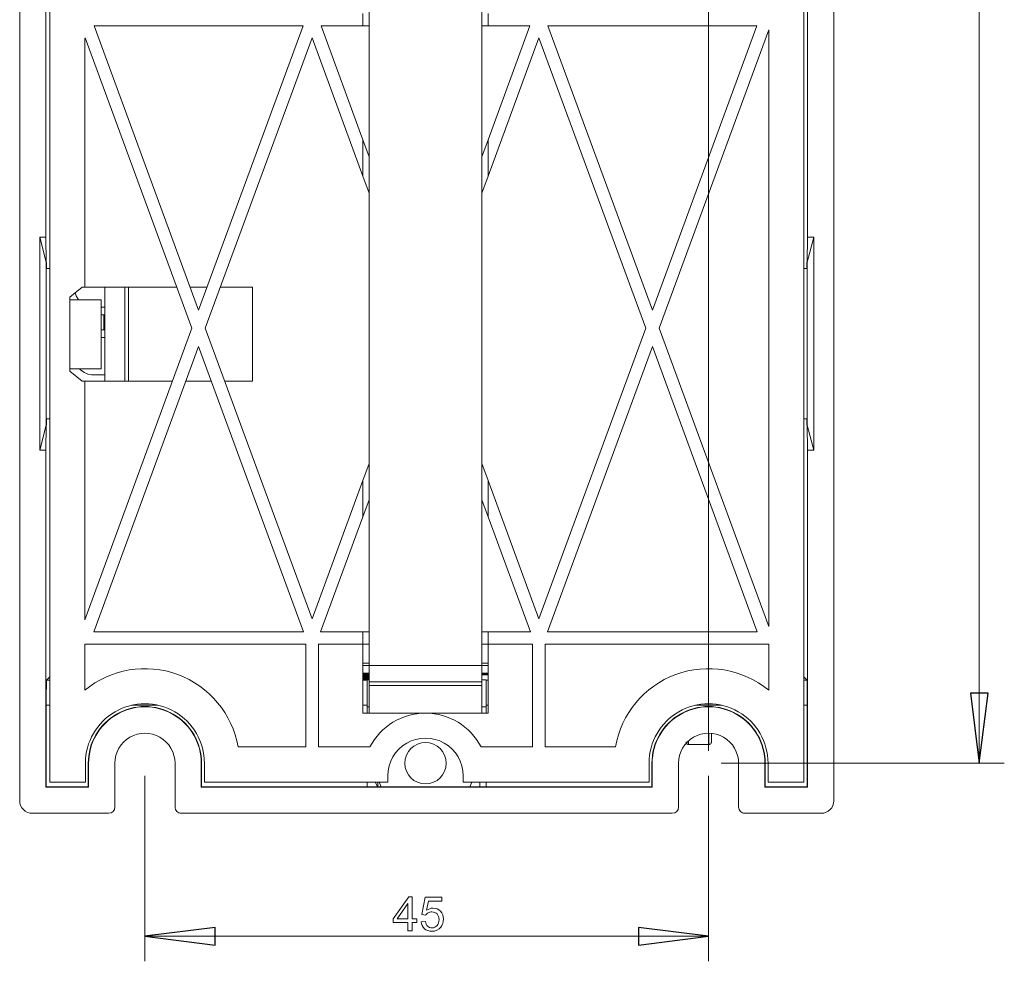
# Model space of a CAD drawing. Header units: millimetres. Extents: x -420 to 420, y -297 to 297.
# Tile 80 of 141: x 101 to 174, y -148 to -79. Entities that reach past the tile are written whole.
import ezdxf

# ---------------------------------------------------------------- set-up
doc = ezdxf.new("R2010")
doc.units = ezdxf.units.MM
doc.header["$MEASUREMENT"] = 0
doc.layers.add('layer 1', color=7, linetype='Continuous')

msp = doc.modelspace()

# ---------------------------------------------------------------- linework, layer by layer
at = {"layer": 'layer 1', "color": 7, "lineweight": 9}
for points in [[(151.9814, -132.7737), (151.9814, -132.7737), (151.9814, 34.4367), (151.9814, 34.4367)], [(101.1421, -136.4711), (101.1421, -136.4711), (101.1421, 25.2903), (101.1421, 25.2903)], [(161.2249, -136.4711), (161.2249, -136.4711), (161.2249, 25.2903), (161.2249, 25.2903)], [(159.0065, -135.0846), (159.0065, -135.0846), (159.0065, 23.9037), (159.0065, 23.9037)], [(171.9592, 21.5929), (171.9592, 21.5929), (171.9592, -133.6981), (171.9592, -133.6981)], [(103.3606, 17.156), (103.3606, 17.156), (103.3606, -135.0846), (103.3606, -135.0846)], [(103.0833, -94.8753), (103.0833, -94.8753), (103.0833, -16.3055), (103.0833, -16.3055)], [(159.2838, -94.8753), (159.2838, -94.8753), (159.2838, -16.3055), (159.2838, -16.3055)], [(126.9315, -126.4881), (126.9315, -126.4881), (126.9315, -53.0947), (126.9315, -53.0947)], [(135.2507, -126.4881), (135.2507, -126.4881), (135.2507, -53.0947), (135.2507, -53.0947)], [(126.4694, -78.3644), (126.4694, -78.3644), (126.4694, -79.2887), (126.4694, -79.2887)], [(135.7129, -79.2887), (135.7129, -79.2887), (135.7129, -78.3644), (135.7129, -78.3644)], [(106.6407, -79.2887), (106.6407, -79.2887), (122.058, -79.2887), (122.058, -79.2887)], [(106.6407, -79.2887), (106.6407, -79.2887), (114.3493, -100.2608), (114.3493, -100.2608)], [(114.3493, -100.2608), (114.3493, -100.2608), (122.058, -79.2887), (122.058, -79.2887)], [(123.3826, -79.2887), (123.3826, -79.2887), (126.4694, -79.2887), (126.4694, -79.2887)], [(126.4694, -87.6868), (126.4694, -87.6868), (123.3826, -79.2887), (123.3826, -79.2887)], [(126.4694, -79.2887), (126.4694, -79.2887), (126.9315, -79.2887), (126.9315, -79.2887)], [(135.2507, -79.2887), (135.2507, -79.2887), (135.7129, -79.2887), (135.7129, -79.2887)], [(138.7998, -79.2887), (138.7998, -79.2887), (135.7129, -87.6868), (135.7129, -87.6868)], [(135.7129, -79.2887), (135.7129, -79.2887), (138.7998, -79.2887), (138.7998, -79.2887)], [(140.1244, -79.2887), (140.1244, -79.2887), (155.5417, -79.2887), (155.5417, -79.2887)], [(147.8331, -100.2608), (147.8331, -100.2608), (140.1244, -79.2887), (140.1244, -79.2887)], [(155.5417, -79.2887), (155.5417, -79.2887), (147.8331, -100.2608), (147.8331, -100.2608)], [(156.4183, -79.5829), (156.4183, -79.5829), (148.3254, -101.6004), (148.3254, -101.6004)], [(156.4183, -123.6178), (156.4183, -123.6178), (156.4183, -79.5829), (156.4183, -79.5829)], [(105.9783, -80.1661), (105.9783, -80.1661), (105.9488, -80.2466), (105.9488, -80.2466)], [(105.9488, -80.2466), (105.9488, -80.2466), (105.9488, -98.5727), (105.9488, -98.5727)], [(105.9783, -80.1661), (105.9783, -80.1661), (113.857, -101.6004), (113.857, -101.6004)], [(114.8418, -101.6004), (114.8418, -101.6004), (122.7202, -80.1661), (122.7202, -80.1661)], [(126.4694, -90.3662), (126.4694, -90.3662), (122.7202, -80.1661), (122.7202, -80.1661)], [(139.4622, -80.1661), (139.4622, -80.1661), (135.7129, -90.3662), (135.7129, -90.3662)], [(147.3406, -101.6004), (147.3406, -101.6004), (139.4622, -80.1661), (139.4622, -80.1661)], [(126.4694, -87.6868), (126.4694, -87.6868), (126.4694, -90.3662), (126.4694, -90.3662)], [(126.9315, -88.9441), (126.9315, -88.9441), (126.4694, -87.6868), (126.4694, -87.6868)], [(135.2507, -88.9441), (135.2507, -88.9441), (135.7129, -87.6868), (135.7129, -87.6868)], [(135.7129, -90.3662), (135.7129, -90.3662), (135.7129, -87.6868), (135.7129, -87.6868)], [(126.9315, -91.6235), (126.9315, -91.6235), (126.4694, -90.3662), (126.4694, -90.3662)], [(135.7129, -90.3662), (135.7129, -90.3662), (135.2507, -91.6235), (135.2507, -91.6235)], [(102.6211, -94.8753), (102.6211, -94.8753), (103.0833, -94.8753), (103.0833, -94.8753)], [(102.6211, -94.8753), (102.6211, -94.8753), (102.6211, -110.5893), (102.6211, -110.5893)], [(103.1027, -96.724), (103.1027, -96.724), (102.6211, -94.8753), (102.6211, -94.8753)], [(103.0833, -94.8753), (103.0833, -94.8753), (103.1027, -96.724), (103.1027, -96.724)], [(159.746, -94.8753), (159.746, -94.8753), (159.2646, -96.724), (159.2646, -96.724)], [(159.2646, -96.724), (159.2646, -96.724), (159.2838, -94.8753), (159.2838, -94.8753)], [(159.2838, -94.8753), (159.2838, -94.8753), (159.746, -94.8753), (159.746, -94.8753)], [(159.746, -94.8753), (159.746, -94.8753), (159.746, -110.5893), (159.746, -110.5893)], [(103.1221, -96.724), (103.1221, -96.724), (103.1027, -96.724), (103.1027, -96.724)], [(103.1027, -96.724), (103.1027, -96.724), (103.1027, -108.7406), (103.1027, -108.7406)], [(103.3606, -97.1862), (103.3606, -97.1862), (103.1027, -97.1862), (103.1027, -97.1862)], [(103.1221, -97.1862), (103.1221, -97.1862), (103.1221, -96.724), (103.1221, -96.724)], [(159.2646, -97.1862), (159.2646, -97.1862), (159.0065, -97.1862), (159.0065, -97.1862)], [(159.2452, -96.724), (159.2452, -96.724), (159.2646, -96.724), (159.2646, -96.724)], [(159.2452, -97.1862), (159.2452, -97.1862), (159.2452, -96.724), (159.2452, -96.724)], [(159.2646, -96.724), (159.2646, -96.724), (159.2646, -108.7406), (159.2646, -108.7406)], [(104.8395, -99.3122), (104.8395, -99.3122), (105.7639, -98.5727), (105.7639, -98.5727)], [(105.9488, -98.5727), (105.9488, -98.5727), (105.7639, -98.5727), (105.7639, -98.5727)], [(112.744, -98.5727), (112.744, -98.5727), (105.9488, -98.5727), (105.9488, -98.5727)], [(107.4277, -105.5054), (107.4277, -105.5054), (107.4277, -98.5727), (107.4277, -98.5727)], [(108.9067, -105.5054), (108.9067, -105.5054), (108.9067, -98.5727), (108.9067, -98.5727)], [(109.184, -98.5727), (109.184, -98.5727), (109.184, -105.5054), (109.184, -105.5054)], [(114.9697, -98.5727), (114.9697, -98.5727), (113.7288, -98.5727), (113.7288, -98.5727)], [(118.3351, -98.5727), (118.3351, -98.5727), (115.9545, -98.5727), (115.9545, -98.5727)], [(118.3351, -105.5054), (118.3351, -105.5054), (118.3351, -98.5727), (118.3351, -98.5727)], [(104.8395, -99.3122), (104.8395, -99.3122), (104.8395, -104.7659), (104.8395, -104.7659)], [(107.1504, -99.4971), (107.1504, -99.4971), (104.8395, -99.4971), (104.8395, -99.4971)], [(107.1504, -104.581), (107.1504, -104.581), (107.1504, -99.4971), (107.1504, -99.4971)], [(107.1504, -100.0517), (107.1504, -100.0517), (107.4277, -100.0517), (107.4277, -100.0517)], [(107.1504, -100.6063), (107.1504, -100.6063), (107.3445, -100.6063), (107.3445, -100.6063)], [(107.3445, -100.6063), (107.3445, -100.6063), (107.3445, -101.7155), (107.3445, -101.7155)], [(107.4277, -100.6063), (107.4277, -100.6063), (107.3445, -100.6063), (107.3445, -100.6063)], [(105.9488, -123.115), (105.9488, -123.115), (113.857, -101.6004), (113.857, -101.6004)], [(107.3445, -101.7155), (107.3445, -101.7155), (107.1504, -101.7155), (107.1504, -101.7155)], [(107.4277, -101.7155), (107.4277, -101.7155), (107.3445, -101.7155), (107.3445, -101.7155)], [(114.8418, -101.6004), (114.8418, -101.6004), (122.7202, -123.0346), (122.7202, -123.0346)], [(147.3406, -101.6004), (147.3406, -101.6004), (139.4622, -123.0346), (139.4622, -123.0346)], [(156.4183, -123.6178), (156.4183, -123.6178), (148.3254, -101.6004), (148.3254, -101.6004)], [(107.1504, -102.2701), (107.1504, -102.2701), (107.4277, -102.2701), (107.4277, -102.2701)], [(106.6112, -123.9924), (106.6112, -123.9924), (114.3493, -102.9399), (114.3493, -102.9399)], [(114.3493, -102.9399), (114.3493, -102.9399), (122.0876, -123.9924), (122.0876, -123.9924)], [(147.8331, -102.9399), (147.8331, -102.9399), (140.0948, -123.9924), (140.0948, -123.9924)], [(155.5712, -123.9924), (155.5712, -123.9924), (147.8331, -102.9399), (147.8331, -102.9399)], [(107.1504, -104.581), (107.1504, -104.581), (104.8395, -104.581), (104.8395, -104.581)], [(105.5624, -104.581), (105.8255, -104.8751), (106.2013, -105.0432), (106.5958, -105.0432)], [(105.7639, -105.5054), (105.7639, -105.5054), (104.8395, -104.7659), (104.8395, -104.7659)], [(106.5958, -105.0432), (106.5958, -105.0432), (107.4277, -105.0432), (107.4277, -105.0432)], [(105.7639, -105.5054), (105.7639, -105.5054), (105.9488, -105.5054), (105.9488, -105.5054)], [(105.9488, -105.5054), (105.9488, -105.5054), (105.9488, -123.115), (105.9488, -123.115)], [(105.9488, -105.5054), (105.9488, -105.5054), (112.4216, -105.5054), (112.4216, -105.5054)], [(113.4064, -105.5054), (113.4064, -105.5054), (115.2923, -105.5054), (115.2923, -105.5054)], [(116.2771, -105.5054), (116.2771, -105.5054), (118.3351, -105.5054), (118.3351, -105.5054)], [(102.6211, -110.5893), (102.6211, -110.5893), (103.1027, -108.7406), (103.1027, -108.7406)], [(103.1027, -108.7406), (103.1027, -108.7406), (103.0833, -110.5893), (103.0833, -110.5893)], [(103.3606, -108.2784), (103.3606, -108.2784), (103.1027, -108.2784), (103.1027, -108.2784)], [(103.1027, -108.7406), (103.1027, -108.7406), (103.1221, -108.7406), (103.1221, -108.7406)], [(103.1221, -108.7406), (103.1221, -108.7406), (103.1221, -108.2784), (103.1221, -108.2784)], [(159.2646, -108.2784), (159.2646, -108.2784), (159.0065, -108.2784), (159.0065, -108.2784)], [(159.2452, -108.7406), (159.2452, -108.7406), (159.2452, -108.2784), (159.2452, -108.2784)], [(159.2646, -108.7406), (159.2646, -108.7406), (159.2452, -108.7406), (159.2452, -108.7406)], [(159.2838, -110.5893), (159.2838, -110.5893), (159.2646, -108.7406), (159.2646, -108.7406)], [(159.2646, -108.7406), (159.2646, -108.7406), (159.746, -110.5893), (159.746, -110.5893)], [(103.0833, -110.5893), (103.0833, -110.5893), (102.6211, -110.5893), (102.6211, -110.5893)], [(103.0833, -135.4543), (103.0833, -135.4543), (103.0833, -110.5893), (103.0833, -110.5893)], [(159.2838, -135.4543), (159.2838, -135.4543), (159.2838, -110.5893), (159.2838, -110.5893)], [(159.746, -110.5893), (159.746, -110.5893), (159.2838, -110.5893), (159.2838, -110.5893)], [(126.4694, -112.8345), (126.4694, -112.8345), (126.9315, -111.5772), (126.9315, -111.5772)], [(135.7129, -112.8345), (135.7129, -112.8345), (135.2507, -111.5772), (135.2507, -111.5772)], [(126.4694, -112.8345), (126.4694, -112.8345), (122.7202, -123.0346), (122.7202, -123.0346)], [(126.4694, -112.8345), (126.4694, -112.8345), (126.4694, -115.5139), (126.4694, -115.5139)], [(135.7129, -115.5139), (135.7129, -115.5139), (135.7129, -112.8345), (135.7129, -112.8345)], [(139.4622, -123.0346), (139.4622, -123.0346), (135.7129, -112.8345), (135.7129, -112.8345)], [(126.9315, -114.2566), (126.9315, -114.2566), (126.4694, -115.5139), (126.4694, -115.5139)], [(135.7129, -115.5139), (135.7129, -115.5139), (135.2507, -114.2566), (135.2507, -114.2566)], [(126.4694, -115.5139), (126.4694, -115.5139), (123.353, -123.9924), (123.353, -123.9924)], [(138.8294, -123.9924), (138.8294, -123.9924), (135.7129, -115.5139), (135.7129, -115.5139)], [(122.0876, -123.9924), (122.0876, -123.9924), (106.6112, -123.9924), (106.6112, -123.9924)], [(126.4694, -123.9924), (126.4694, -123.9924), (123.353, -123.9924), (123.353, -123.9924)], [(126.4694, -123.9924), (126.4694, -123.9924), (126.4694, -124.9167), (126.4694, -124.9167)], [(126.9315, -123.9924), (126.9315, -123.9924), (126.4694, -123.9924), (126.4694, -123.9924)], [(135.7129, -123.9924), (135.7129, -123.9924), (135.2507, -123.9924), (135.2507, -123.9924)], [(135.7129, -124.9167), (135.7129, -124.9167), (135.7129, -123.9924), (135.7129, -123.9924)], [(138.8294, -123.9924), (138.8294, -123.9924), (135.7129, -123.9924), (135.7129, -123.9924)], [(155.5712, -123.9924), (155.5712, -123.9924), (140.0948, -123.9924), (140.0948, -123.9924)], [(105.9488, -124.9167), (105.9488, -124.9167), (105.9488, -128.3111), (105.9488, -128.3111)], [(122.258, -124.9167), (122.258, -124.9167), (105.9488, -124.9167), (105.9488, -124.9167)], [(122.258, -124.9167), (122.258, -124.9167), (122.258, -132.4964), (122.258, -132.4964)], [(126.4694, -124.9167), (126.4694, -124.9167), (123.1824, -124.9167), (123.1824, -124.9167)], [(123.1824, -124.9167), (123.1824, -124.9167), (123.1824, -132.4964), (123.1824, -132.4964)], [(126.4694, -124.9167), (126.4694, -124.9167), (126.9315, -124.9167), (126.9315, -124.9167)], [(126.4694, -124.9167), (126.4694, -124.9167), (126.4694, -130.0007), (126.4694, -130.0007)], [(135.2507, -124.9167), (135.2507, -124.9167), (135.7129, -124.9167), (135.7129, -124.9167)], [(139, -124.9167), (139, -124.9167), (135.7129, -124.9167), (135.7129, -124.9167)], [(135.7129, -130.0007), (135.7129, -130.0007), (135.7129, -124.9167), (135.7129, -124.9167)], [(139, -124.9167), (139, -124.9167), (139, -132.4964), (139, -132.4964)], [(156.4183, -124.9167), (156.4183, -124.9167), (139.9244, -124.9167), (139.9244, -124.9167)], [(139.9244, -124.9167), (139.9244, -124.9167), (139.9244, -132.4964), (139.9244, -132.4964)], [(156.4183, -128.3111), (156.4183, -128.3111), (156.4183, -124.9167), (156.4183, -124.9167)], [(126.9315, -126.3033), (126.9315, -126.3033), (126.4694, -126.3033), (126.4694, -126.3033)], [(135.7129, -126.3033), (135.7129, -126.3033), (135.2507, -126.3033), (135.2507, -126.3033)], [(126.9315, -126.4902), (126.9315, -126.4902), (126.4694, -126.4902), (126.4694, -126.4902)], [(126.4694, -127.0618), (126.4694, -127.0618), (126.9315, -127.0618), (126.9315, -127.0618)], [(126.9315, -127.1304), (126.9315, -127.1304), (126.4694, -127.1304), (126.4694, -127.1304)], [(126.9315, -126.4881), (126.9315, -126.4881), (135.2507, -126.4881), (135.2507, -126.4881)], [(126.9315, -127.6898), (126.9315, -127.6898), (126.9315, -126.4881), (126.9315, -126.4881)], [(135.2507, -127.6898), (135.2507, -127.6898), (135.2507, -126.4881), (135.2507, -126.4881)], [(135.7129, -126.4902), (135.7129, -126.4902), (135.2507, -126.4902), (135.2507, -126.4902)], [(135.2507, -127.0618), (135.2507, -127.0618), (135.7129, -127.0618), (135.7129, -127.0618)], [(135.7129, -127.1304), (135.7129, -127.1304), (135.2507, -127.1304), (135.2507, -127.1304)], [(103.1162, -127.5644), (103.1108, -127.5698), (103.1066, -128.396), (103.1066, -129.4131)], [(103.1162, -127.5644), (103.1108, -127.5698), (103.1066, -128.396), (103.1066, -129.4131)], [(103.1162, -127.5644), (103.1108, -127.5698), (103.1066, -128.396), (103.1066, -129.4131)], [(103.1162, -127.5644), (103.1108, -127.5698), (103.1066, -128.396), (103.1066, -129.4131)], [(103.1162, -127.5644), (103.1108, -127.5698), (103.1066, -128.396), (103.1066, -129.4131)], [(103.1162, -127.5644), (103.1108, -127.5698), (103.1066, -128.396), (103.1066, -129.4131)], [(103.1162, -127.5644), (103.1108, -127.5698), (103.1066, -128.396), (103.1066, -129.4131)], [(103.1162, -127.5644), (103.1108, -127.5698), (103.1066, -128.396), (103.1066, -129.4131)], [(103.1162, -127.5644), (103.1108, -127.5698), (103.1066, -128.396), (103.1066, -129.4131)], [(103.1162, -127.5646), (103.1108, -127.5698), (103.1066, -128.396), (103.1066, -129.4131)], [(103.1162, -127.5646), (103.1108, -127.5698), (103.1066, -128.396), (103.1066, -129.4131)], [(103.1162, -127.5646), (103.1108, -127.5698), (103.1066, -128.396), (103.1066, -129.4131)], [(103.1162, -127.5646), (103.1108, -127.5698), (103.1066, -128.396), (103.1066, -129.4131)], [(103.1162, -127.5646), (103.1108, -127.5698), (103.1066, -128.396), (103.1066, -129.4131)], [(103.1162, -127.5646), (103.1108, -127.5698), (103.1066, -128.396), (103.1066, -129.4131)], [(103.1162, -127.5646), (103.1108, -127.5698), (103.1066, -128.396), (103.1066, -129.4131)], [(103.1162, -127.5646), (103.1108, -127.5698), (103.1066, -128.396), (103.1066, -129.4131)], [(103.1162, -127.5646), (103.1108, -127.5698), (103.1066, -128.396), (103.1066, -129.4133)], [(103.1162, -127.5646), (103.1108, -127.5698), (103.1066, -128.396), (103.1066, -129.4133)], [(103.1162, -127.5646), (103.1108, -127.5698), (103.1066, -128.396), (103.1066, -129.4133)], [(103.1162, -127.5646), (103.1108, -127.5698), (103.1066, -128.396), (103.1066, -129.4133)], [(103.3606, -127.32), (103.3606, -127.32), (103.1162, -127.5644), (103.1162, -127.5644)], [(103.1162, -127.5644), (103.1162, -127.5644), (103.1162, -127.5646), (103.1162, -127.5646)], [(103.1162, -127.5644), (103.1162, -127.5644), (103.3606, -127.5644), (103.3606, -127.5644)], [(126.4694, -127.1714), (126.4694, -127.1714), (126.9315, -127.1714), (126.9315, -127.1714)], [(126.9315, -127.2247), (126.9315, -127.2247), (126.4694, -127.2247), (126.4694, -127.2247)], [(126.4694, -127.2441), (126.4694, -127.2441), (126.9315, -127.2441), (126.9315, -127.2441)], [(126.9315, -127.2585), (126.9315, -127.2585), (126.4694, -127.2585), (126.4694, -127.2585)], [(126.4694, -127.2779), (126.4694, -127.2779), (126.9315, -127.2779), (126.9315, -127.2779)], [(126.9315, -127.2925), (126.9315, -127.2925), (126.4694, -127.2925), (126.4694, -127.2925)], [(126.4694, -127.3117), (126.4694, -127.3117), (126.9315, -127.3117), (126.9315, -127.3117)], [(126.9315, -127.3263), (126.9315, -127.3263), (126.4694, -127.3263), (126.4694, -127.3263)], [(126.4694, -127.3457), (126.4694, -127.3457), (126.9315, -127.3457), (126.9315, -127.3457)], [(126.9315, -127.3602), (126.9315, -127.3602), (126.4694, -127.3602), (126.4694, -127.3602)], [(126.4694, -127.3796), (126.4694, -127.3796), (126.9315, -127.3796), (126.9315, -127.3796)], [(126.9315, -127.3942), (126.9315, -127.3942), (126.4694, -127.3942), (126.4694, -127.3942)], [(126.4694, -127.4134), (126.4694, -127.4134), (126.9315, -127.4134), (126.9315, -127.4134)], [(126.9315, -127.428), (126.9315, -127.428), (126.4694, -127.428), (126.4694, -127.428)], [(126.4694, -127.4474), (126.4694, -127.4474), (126.9315, -127.4474), (126.9315, -127.4474)], [(126.9315, -127.4618), (126.9315, -127.4618), (126.4694, -127.4618), (126.4694, -127.4618)], [(126.4694, -127.4813), (126.4694, -127.4813), (126.9315, -127.4813), (126.9315, -127.4813)], [(126.9315, -127.4957), (126.9315, -127.4957), (126.4694, -127.4957), (126.4694, -127.4957)], [(126.4694, -127.5151), (126.4694, -127.5151), (126.9315, -127.5151), (126.9315, -127.5151)], [(126.7929, -127.5297), (126.7929, -127.5297), (126.4694, -127.5297), (126.4694, -127.5297)], [(126.4694, -127.5489), (126.4694, -127.5489), (126.7929, -127.5489), (126.7929, -127.5489)], [(126.4694, -127.5644), (126.4694, -127.5644), (126.7929, -127.5644), (126.7929, -127.5644)], [(126.7929, -127.5489), (126.7929, -127.5489), (126.7929, -127.5297), (126.7929, -127.5297)], [(126.9315, -127.5563), (126.9315, -127.5563), (126.7929, -127.5563), (126.7929, -127.5563)], [(126.7929, -127.5563), (126.7929, -127.5563), (126.7929, -127.5644), (126.7929, -127.5644)], [(126.7929, -127.5644), (126.7929, -127.5644), (126.7929, -129.4131), (126.7929, -129.4131)], [(126.9315, -127.6898), (126.9315, -127.6898), (135.2507, -127.6898), (135.2507, -127.6898)], [(126.9315, -127.9671), (126.9315, -127.9671), (126.9315, -127.6898), (126.9315, -127.6898)], [(135.2507, -127.1714), (135.2507, -127.1714), (135.7129, -127.1714), (135.7129, -127.1714)], [(135.5742, -127.5563), (135.5742, -127.5563), (135.2507, -127.5563), (135.2507, -127.5563)], [(135.2507, -127.9671), (135.2507, -127.9671), (135.2507, -127.6898), (135.2507, -127.6898)], [(135.5742, -127.5644), (135.5742, -127.5644), (135.5742, -127.5563), (135.5742, -127.5563)], [(135.5742, -129.4131), (135.5742, -129.4131), (135.5742, -127.5644), (135.5742, -127.5644)], [(135.5742, -127.5644), (135.5742, -127.5644), (135.7129, -127.5644), (135.7129, -127.5644)], [(159.0065, -127.32), (159.0065, -127.32), (159.2511, -127.5644), (159.2511, -127.5644)], [(159.0065, -127.5644), (159.0065, -127.5644), (159.2511, -127.5644), (159.2511, -127.5644)], [(159.2607, -129.4131), (159.2607, -128.396), (159.2563, -127.5698), (159.2511, -127.5644)], [(159.2511, -127.5644), (159.2511, -127.5644), (159.2511, -127.5646), (159.2511, -127.5646)], [(159.2607, -129.4131), (159.2607, -128.396), (159.2563, -127.5698), (159.2511, -127.5644)], [(159.2607, -129.4131), (159.2607, -128.396), (159.2563, -127.5698), (159.2511, -127.5644)], [(159.2607, -129.4131), (159.2607, -128.396), (159.2563, -127.5698), (159.2511, -127.5644)], [(159.2607, -129.4131), (159.2607, -128.396), (159.2563, -127.5698), (159.2511, -127.5644)], [(159.2607, -129.4131), (159.2607, -128.396), (159.2563, -127.5698), (159.2511, -127.5644)], [(159.2607, -129.4131), (159.2607, -128.396), (159.2563, -127.5698), (159.2511, -127.5644)], [(159.2607, -129.4131), (159.2607, -128.396), (159.2563, -127.5698), (159.2511, -127.5644)], [(159.2607, -129.4131), (159.2607, -128.396), (159.2563, -127.5698), (159.2511, -127.5644)], [(159.2607, -129.4131), (159.2607, -128.396), (159.2563, -127.5698), (159.2511, -127.5646)], [(159.2607, -129.4131), (159.2607, -128.396), (159.2563, -127.5698), (159.2511, -127.5646)], [(159.2607, -129.4131), (159.2607, -128.396), (159.2563, -127.5698), (159.2511, -127.5646)], [(159.2607, -129.4131), (159.2607, -128.396), (159.2563, -127.5698), (159.2511, -127.5646)], [(159.2607, -129.4131), (159.2607, -128.396), (159.2563, -127.5698), (159.2511, -127.5646)], [(159.2607, -129.4131), (159.2607, -128.396), (159.2563, -127.5698), (159.2511, -127.5646)], [(159.2607, -129.4131), (159.2607, -128.396), (159.2563, -127.5698), (159.2511, -127.5646)], [(159.2607, -129.4131), (159.2607, -128.396), (159.2563, -127.5698), (159.2511, -127.5646)], [(159.2607, -129.4133), (159.2607, -128.396), (159.2563, -127.5698), (159.2511, -127.5646)], [(159.2607, -129.4133), (159.2607, -128.396), (159.2563, -127.5698), (159.2511, -127.5646)], [(159.2607, -129.4133), (159.2607, -128.396), (159.2563, -127.5698), (159.2511, -127.5646)], [(159.2607, -129.4133), (159.2607, -128.396), (159.2563, -127.5698), (159.2511, -127.5646)], [(126.9315, -127.9671), (126.9315, -127.9671), (135.2507, -127.9671), (135.2507, -127.9671)], [(126.9315, -130.0007), (126.9315, -130.0007), (126.9315, -127.9671), (126.9315, -127.9671)], [(135.2507, -130.0007), (135.2507, -130.0007), (135.2507, -127.9671), (135.2507, -127.9671)], [(103.1066, -129.4131), (103.1066, -129.4131), (103.1066, -129.4133), (103.1066, -129.4133)], [(103.1066, -129.4131), (103.1066, -129.4131), (103.1066, -135.431), (103.1066, -135.431)], [(103.3606, -129.4131), (103.3606, -129.4131), (103.1066, -129.4131), (103.1066, -129.4131)], [(111.3436, -129.4131), (111.3436, -129.4131), (109.4278, -129.4131), (109.4278, -129.4131)], [(126.7929, -129.4131), (126.7929, -129.4131), (126.4694, -129.4131), (126.4694, -129.4131)], [(131.0911, -130.0007), (131.0911, -130.0007), (126.4694, -130.0007), (126.4694, -130.0007)], [(126.7929, -129.4131), (126.7929, -129.4131), (126.7929, -130.0007), (126.7929, -130.0007)], [(126.9315, -129.5385), (126.9315, -129.5385), (126.7929, -129.5385), (126.7929, -129.5385)], [(135.7129, -130.0007), (135.7129, -130.0007), (131.0911, -130.0007), (131.0911, -130.0007)], [(135.5742, -129.5385), (135.5742, -129.5385), (135.2507, -129.5385), (135.2507, -129.5385)], [(135.5742, -130.0007), (135.5742, -130.0007), (135.5742, -129.4131), (135.5742, -129.4131)], [(135.7129, -129.4131), (135.7129, -129.4131), (135.5742, -129.4131), (135.5742, -129.4131)], [(152.9394, -129.4131), (152.9394, -129.4131), (151.0236, -129.4131), (151.0236, -129.4131)], [(159.2607, -129.4131), (159.2607, -129.4131), (159.0065, -129.4131), (159.0065, -129.4131)], [(159.2607, -135.431), (159.2607, -135.431), (159.2607, -129.4131), (159.2607, -129.4131)], [(159.2607, -129.4131), (159.2607, -129.4131), (159.2607, -129.4133), (159.2607, -129.4133)], [(117.2604, -132.4964), (117.2604, -132.4964), (122.258, -132.4964), (122.258, -132.4964)], [(123.1824, -132.4964), (123.1824, -132.4964), (126.9874, -132.4964), (126.9874, -132.4964)], [(135.1949, -132.4964), (135.1949, -132.4964), (139, -132.4964), (139, -132.4964)], [(139.9244, -132.4964), (139.9244, -132.4964), (145.1069, -132.4964), (145.1069, -132.4964)], [(152.0092, -132.3115), (152.0092, -132.3115), (150.5117, -132.3115), (150.5117, -132.3115)], [(105.995, -133.6981), (105.995, -133.6981), (105.995, -135.0846), (105.995, -135.0846)], [(106.2261, -133.6981), (106.2261, -133.6981), (106.203, -133.6981), (106.203, -133.6981)], [(106.203, -135.431), (106.203, -135.431), (106.203, -133.6981), (106.203, -133.6981)], [(106.2261, -135.4543), (106.2261, -135.4543), (106.2261, -133.6981), (106.2261, -133.6981)], [(108.1672, -136.9333), (108.1672, -136.9333), (108.1672, -133.6981), (108.1672, -133.6981)], [(112.6041, -133.6981), (112.6041, -133.6981), (112.6041, -136.9333), (112.6041, -136.9333)], [(114.5452, -133.6981), (114.5452, -133.6981), (114.5452, -135.4543), (114.5452, -135.4543)], [(114.5452, -133.6981), (114.5452, -133.6981), (114.5685, -133.6981), (114.5685, -133.6981)], [(114.5685, -133.6981), (114.5685, -133.6981), (114.5685, -135.431), (114.5685, -135.431)], [(114.7763, -135.0846), (114.7763, -135.0846), (114.7763, -133.6981), (114.7763, -133.6981)], [(147.5908, -133.6981), (147.5908, -133.6981), (147.5908, -135.0846), (147.5908, -135.0846)], [(147.8219, -133.6981), (147.8219, -133.6981), (147.7988, -133.6981), (147.7988, -133.6981)], [(147.7988, -135.431), (147.7988, -135.431), (147.7988, -133.6981), (147.7988, -133.6981)], [(147.8219, -135.4543), (147.8219, -135.4543), (147.8219, -133.6981), (147.8219, -133.6981)], [(149.763, -136.9333), (149.763, -136.9333), (149.763, -133.6981), (149.763, -133.6981)], [(152.9058, -133.6981), (152.9058, -133.6981), (173.8079, -133.6981), (173.8079, -133.6981)], [(154.1999, -133.6981), (154.1999, -133.6981), (154.1999, -136.9333), (154.1999, -136.9333)], [(156.141, -133.6981), (156.141, -133.6981), (156.141, -135.4543), (156.141, -135.4543)], [(156.141, -133.6981), (156.141, -133.6981), (156.1643, -133.6981), (156.1643, -133.6981)], [(156.1643, -133.6981), (156.1643, -133.6981), (156.1643, -135.431), (156.1643, -135.431)], [(156.3721, -135.0846), (156.3721, -135.0846), (156.3721, -133.6981), (156.3721, -133.6981)], [(171.9592, -133.6981), (171.9592, -133.6981), (171.9592, -133.6981), (171.9592, -133.6981)], [(103.3606, -135.0846), (103.3606, -135.0846), (105.995, -135.0846), (105.995, -135.0846)], [(110.3857, -134.6224), (110.3857, -134.6224), (110.3857, -148.3174), (110.3857, -148.3174)], [(114.7763, -135.0846), (114.7763, -135.0846), (128.3181, -135.0846), (128.3181, -135.0846)], [(126.7929, -135.0846), (126.7929, -135.0846), (126.7929, -135.431), (126.7929, -135.431)], [(127.3651, -135.0846), (127.3651, -135.0846), (127.5786, -135.4639), (127.5786, -135.4639)], [(127.5786, -135.4325), (127.5786, -135.4325), (127.5786, -135.0846), (127.5786, -135.0846)], [(127.6636, -135.0846), (127.6636, -135.0846), (127.8259, -135.4325), (127.8259, -135.4325)], [(128.3181, -134.6224), (128.3181, -134.6224), (128.3181, -135.0846), (128.3181, -135.0846)], [(133.8642, -135.0846), (133.8642, -135.0846), (133.8642, -134.6224), (133.8642, -134.6224)], [(133.8642, -135.0846), (133.8642, -135.0846), (147.5908, -135.0846), (147.5908, -135.0846)], [(134.3565, -135.4325), (134.3565, -135.4325), (134.5188, -135.0846), (134.5188, -135.0846)], [(135.112, -135.0846), (135.112, -135.0846), (135.112, -135.4325), (135.112, -135.4325)], [(135.5742, -135.431), (135.5742, -135.431), (135.5742, -135.0846), (135.5742, -135.0846)], [(151.9814, -134.6224), (151.9814, -134.6224), (151.9814, -148.3174), (151.9814, -148.3174)], [(156.3721, -135.0846), (156.3721, -135.0846), (159.0065, -135.0846), (159.0065, -135.0846)], [(103.1066, -135.431), (103.1066, -135.431), (103.0833, -135.4543), (103.0833, -135.4543)], [(103.0833, -135.4543), (103.0833, -135.4543), (106.2261, -135.4543), (106.2261, -135.4543)], [(103.1066, -135.431), (103.1066, -135.431), (106.203, -135.431), (106.203, -135.431)], [(106.2261, -135.4543), (106.2261, -135.4543), (106.203, -135.431), (106.203, -135.431)], [(114.5685, -135.431), (114.5685, -135.431), (114.5452, -135.4543), (114.5452, -135.4543)], [(114.5452, -135.4543), (114.5452, -135.4543), (147.8219, -135.4543), (147.8219, -135.4543)], [(114.5685, -135.431), (114.5685, -135.431), (126.7929, -135.431), (126.7929, -135.431)], [(126.7929, -135.4325), (126.7929, -135.4325), (126.7929, -135.431), (126.7929, -135.431)], [(135.5742, -135.4325), (135.5742, -135.4325), (126.7929, -135.4325), (126.7929, -135.4325)], [(135.5742, -135.431), (135.5742, -135.431), (135.5742, -135.4325), (135.5742, -135.4325)], [(135.5742, -135.431), (135.5742, -135.431), (147.7988, -135.431), (147.7988, -135.431)], [(147.8219, -135.4543), (147.8219, -135.4543), (147.7988, -135.431), (147.7988, -135.431)], [(156.1643, -135.431), (156.1643, -135.431), (156.141, -135.4543), (156.141, -135.4543)], [(156.141, -135.4543), (156.141, -135.4543), (159.2838, -135.4543), (159.2838, -135.4543)], [(156.1643, -135.431), (156.1643, -135.431), (159.2607, -135.431), (159.2607, -135.431)], [(159.2838, -135.4543), (159.2838, -135.4543), (159.2607, -135.431), (159.2607, -135.431)], [(160.3006, -137.3955), (160.8112, -137.3955), (161.2249, -136.9817), (161.2249, -136.4711)], [(107.705, -137.3955), (107.9603, -137.3955), (108.1672, -137.1886), (108.1672, -136.9333)], [(149.3008, -137.3955), (149.5561, -137.3955), (149.763, -137.1886), (149.763, -136.9333)], [(102.0665, -137.3955), (102.0665, -137.3955), (107.705, -137.3955), (107.705, -137.3955)], [(113.0663, -137.3955), (113.0663, -137.3955), (149.3008, -137.3955), (149.3008, -137.3955)], [(154.6621, -137.3955), (154.6621, -137.3955), (160.3006, -137.3955), (160.3006, -137.3955)], [(110.3857, -146.4687), (110.3857, -146.4687), (110.3857, -146.4687), (110.3857, -146.4687)], [(110.3857, -146.4687), (110.3857, -146.4687), (151.9814, -146.4687), (151.9814, -146.4687)], [(151.9814, -146.4687), (151.9814, -146.4687), (151.9814, -146.4687), (151.9814, -146.4687)]]:
    msp.add_open_spline(points, degree=3, dxfattribs=at)
for points, knots in [([(105.247, -98.9863), (105.247, -98.9863), (105.3148, -99.1957), (105.3148, -99.1957), (105.3148, -99.1957), (105.3148, -99.1957), (105.4866, -99.4971), (105.4866, -99.4971)], [0, 0, 0, 0, 0.3333333, 0.3333333, 0.3333333, 0.3333333, 1, 1, 1, 1]), ([(117.2604, -132.4964), (116.8326, -130.0498), (115.1368, -128.0148), (112.8075, -127.1529), (112.8075, -127.1529), (110.4781, -126.2911), (107.8661, -126.7322), (105.9488, -128.3111)], [0, 0, 0, 0, 0.3333333, 0.3333333, 0.3333333, 0.3333333, 1, 1, 1, 1]), ([(156.4183, -128.3111), (154.5012, -126.7322), (151.8892, -126.2911), (149.5598, -127.1529), (149.5598, -127.1529), (147.2305, -128.0148), (145.5346, -130.0498), (145.1069, -132.4964)], [0, 0, 0, 0, 0.3333333, 0.3333333, 0.3333333, 0.3333333, 1, 1, 1, 1]), ([(171.3122, -128.5217), (171.3122, -128.5217), (172.6063, -128.5217), (172.6063, -128.5217), (172.6063, -128.5217), (172.6063, -128.5217), (171.9592, -133.6981), (171.9592, -133.6981)], [0, 0, 0, 0, 0.3333333, 0.3333333, 0.3333333, 0.3333333, 1, 1, 1, 1]), ([(114.7763, -133.6981), (114.7763, -132.1294), (113.9396, -130.6801), (112.581, -129.8957), (112.581, -129.8957), (111.2226, -129.1113), (109.5489, -129.1113), (108.1903, -129.8957), (108.1903, -129.8957), (106.8319, -130.6801), (105.995, -132.1294), (105.995, -133.6981)], [0, 0, 0, 0, 0.25, 0.25, 0.25, 0.25, 0.5, 0.5, 0.5, 0.5, 1, 1, 1, 1]), ([(114.5685, -133.6981), (114.5685, -132.2038), (113.7714, -130.8228), (112.4771, -130.0757), (112.4771, -130.0757), (111.183, -129.3285), (109.5885, -129.3285), (108.2944, -130.0757), (108.2944, -130.0757), (107.0001, -130.8228), (106.203, -132.2038), (106.203, -133.6981)], [0, 0, 0, 0, 0.25, 0.25, 0.25, 0.25, 0.5, 0.5, 0.5, 0.5, 1, 1, 1, 1]), ([(156.3721, -133.6981), (156.3721, -132.1294), (155.5354, -130.6801), (154.1768, -129.8957), (154.1768, -129.8957), (152.8183, -129.1113), (151.1447, -129.1113), (149.7861, -129.8957), (149.7861, -129.8957), (148.4277, -130.6801), (147.5908, -132.1294), (147.5908, -133.6981)], [0, 0, 0, 0, 0.25, 0.25, 0.25, 0.25, 0.5, 0.5, 0.5, 0.5, 1, 1, 1, 1]), ([(156.1643, -133.6981), (156.1643, -132.2038), (155.3671, -130.8228), (154.0729, -130.0757), (154.0729, -130.0757), (152.7788, -129.3285), (151.1843, -129.3285), (149.8902, -130.0757), (149.8902, -130.0757), (148.5959, -130.8228), (147.7988, -132.2038), (147.7988, -133.6981)], [0, 0, 0, 0, 0.25, 0.25, 0.25, 0.25, 0.5, 0.5, 0.5, 0.5, 1, 1, 1, 1]), ([(114.5452, -133.6981), (114.5452, -132.2121), (113.7525, -130.8389), (112.4654, -130.0959), (112.4654, -130.0959), (111.1786, -129.3527), (109.5929, -129.3527), (108.3059, -130.0959), (108.3059, -130.0959), (107.019, -130.8389), (106.2261, -132.2121), (106.2261, -133.6981)], [0, 0, 0, 0, 0.25, 0.25, 0.25, 0.25, 0.5, 0.5, 0.5, 0.5, 1, 1, 1, 1]), ([(135.1949, -132.4964), (134.4007, -130.9633), (132.818, -130.0007), (131.0911, -130.0007), (131.0911, -130.0007), (129.3644, -130.0007), (127.7817, -130.9633), (126.9874, -132.4964)], [0, 0, 0, 0, 0.3333333, 0.3333333, 0.3333333, 0.3333333, 1, 1, 1, 1]), ([(156.141, -133.6981), (156.141, -132.2121), (155.3483, -130.8389), (154.0612, -130.0959), (154.0612, -130.0959), (152.7743, -129.3527), (151.1887, -129.3527), (149.9016, -130.0959), (149.9016, -130.0959), (148.6148, -130.8389), (147.8219, -132.2121), (147.8219, -133.6981)], [0, 0, 0, 0, 0.25, 0.25, 0.25, 0.25, 0.5, 0.5, 0.5, 0.5, 1, 1, 1, 1]), ([(112.6041, -133.6981), (112.6041, -132.9055), (112.1813, -132.1731), (111.4949, -131.7769), (111.4949, -131.7769), (110.8086, -131.3805), (109.9629, -131.3805), (109.2764, -131.7769), (109.2764, -131.7769), (108.5902, -132.1731), (108.1672, -132.9055), (108.1672, -133.6981)], [0, 0, 0, 0, 0.25, 0.25, 0.25, 0.25, 0.5, 0.5, 0.5, 0.5, 1, 1, 1, 1]), ([(154.1999, -133.6981), (154.1999, -132.9055), (153.7771, -132.1731), (153.0907, -131.7769), (153.0907, -131.7769), (152.4044, -131.3805), (151.5586, -131.3805), (150.8722, -131.7769), (150.8722, -131.7769), (150.186, -132.1731), (149.763, -132.9055), (149.763, -133.6981)], [0, 0, 0, 0, 0.25, 0.25, 0.25, 0.25, 0.5, 0.5, 0.5, 0.5, 1, 1, 1, 1]), ([(152.0092, -132.3115), (152.0092, -132.3115), (152.0092, -132.3115), (152.0092, -132.3115), (152.0092, -132.3115), (152.0092, -132.3115), (152.0092, -132.2794), (152.0092, -132.2112), (152.0092, -132.2112), (152.0092, -132.1409), (152.0092, -132.032), (152.0092, -131.8845), (152.0092, -131.8845), (152.0092, -131.8213), (152.0092, -131.751), (152.0092, -131.6662), (152.0092, -131.6662), (152.0092, -131.6109), (152.0092, -131.5495), (152.0092, -131.4881)], [0, 0, 0, 0, 0.1666667, 0.1666667, 0.1666667, 0.1666667, 0.3333333, 0.3333333, 0.3333333, 0.3333333, 0.5, 0.5, 0.5, 0.5, 0.6666667, 0.6666667, 0.6666667, 0.6666667, 1, 1, 1, 1]), ([(152.194, -131.5144), (152.194, -131.5828), (152.194, -131.6514), (152.194, -131.7115), (152.194, -131.7115), (152.194, -132.0017), (152.194, -132.0962), (152.194, -132.1193), (152.194, -132.1193), (152.194, -132.123), (152.194, -132.1248), (152.194, -132.1267)], [0, 0, 0, 0, 0.25, 0.25, 0.25, 0.25, 0.5, 0.5, 0.5, 0.5, 1, 1, 1, 1]), ([(133.8642, -134.6224), (133.8642, -133.6317), (133.3356, -132.7162), (132.4776, -132.221), (132.4776, -132.221), (131.6197, -131.7255), (130.5626, -131.7255), (129.7046, -132.221), (129.7046, -132.221), (128.8466, -132.7162), (128.3181, -133.6317), (128.3181, -134.6224)], [0, 0, 0, 0, 0.25, 0.25, 0.25, 0.25, 0.5, 0.5, 0.5, 0.5, 1, 1, 1, 1]), ([(132.6163, -133.6981), (132.6163, -132.8558), (131.9336, -132.1729), (131.0911, -132.1729), (131.0911, -132.1729), (130.2488, -132.1729), (129.5659, -132.8558), (129.5659, -133.6981), (129.5659, -133.6981), (129.5659, -134.5403), (130.2488, -135.2232), (131.0911, -135.2232), (131.0911, -135.2232), (131.9336, -135.2232), (132.6163, -134.5403), (132.6163, -133.6981)], [0, 0, 0, 0, 0.2, 0.2, 0.2, 0.2, 0.4, 0.4, 0.4, 0.4, 0.6, 0.6, 0.6, 0.6, 1, 1, 1, 1]), ([(150.3268, -132.1267), (150.3296, -132.1509), (150.3326, -132.1751), (150.3411, -132.1975), (150.3411, -132.1975), (150.3496, -132.2197), (150.3638, -132.2402), (150.381, -132.2574), (150.381, -132.2574), (150.3984, -132.2748), (150.4187, -132.289), (150.4411, -132.2975), (150.4411, -132.2975), (150.4633, -132.306), (150.4875, -132.3088), (150.5117, -132.3115)], [0, 0, 0, 0, 0.2, 0.2, 0.2, 0.2, 0.4, 0.4, 0.4, 0.4, 0.6, 0.6, 0.6, 0.6, 1, 1, 1, 1]), ([(150.5117, -132.0573), (150.5117, -132.061), (150.5117, -132.0647), (150.5117, -132.0684), (150.5117, -132.0684), (150.5117, -132.157), (150.5117, -132.2152), (150.5117, -132.2507), (150.5117, -132.2507), (150.5117, -132.2868), (150.5117, -132.2992), (150.5117, -132.3115)], [0, 0, 0, 0, 0.25, 0.25, 0.25, 0.25, 0.5, 0.5, 0.5, 0.5, 1, 1, 1, 1]), ([(152.194, -132.1267), (152.1913, -132.1509), (152.1885, -132.1751), (152.18, -132.1975), (152.18, -132.1975), (152.1715, -132.2197), (152.1572, -132.2402), (152.1401, -132.2574), (152.1401, -132.2574), (152.1227, -132.2748), (152.1023, -132.289), (152.08, -132.2975), (152.08, -132.2975), (152.0578, -132.306), (152.0334, -132.3088), (152.0092, -132.3115)], [0, 0, 0, 0, 0.2, 0.2, 0.2, 0.2, 0.4, 0.4, 0.4, 0.4, 0.6, 0.6, 0.6, 0.6, 1, 1, 1, 1]), ([(101.1421, -136.4711), (101.1421, -136.7163), (101.2396, -136.9514), (101.413, -137.1248), (101.413, -137.1248), (101.5864, -137.298), (101.8214, -137.3955), (102.0665, -137.3955)], [0, 0, 0, 0, 0.3333333, 0.3333333, 0.3333333, 0.3333333, 1, 1, 1, 1]), ([(112.6041, -136.9333), (112.6041, -137.0559), (112.6529, -137.1734), (112.7396, -137.2601), (112.7396, -137.2601), (112.8263, -137.3469), (112.9437, -137.3955), (113.0663, -137.3955)], [0, 0, 0, 0, 0.3333333, 0.3333333, 0.3333333, 0.3333333, 1, 1, 1, 1]), ([(154.1999, -136.9333), (154.1999, -137.0559), (154.2487, -137.1734), (154.3354, -137.2601), (154.3354, -137.2601), (154.4221, -137.3469), (154.5395, -137.3955), (154.6621, -137.3955)], [0, 0, 0, 0, 0.3333333, 0.3333333, 0.3333333, 0.3333333, 1, 1, 1, 1]), ([(129.7963, -146.0591), (129.7963, -146.0591), (129.7963, -145.4606), (129.7963, -145.4606), (129.7963, -145.4606), (129.7963, -145.4606), (128.7078, -145.4606), (128.7078, -145.4606), (128.7078, -145.4606), (128.7078, -145.4606), (128.7078, -145.1771), (128.7078, -145.1771), (128.7078, -145.1771), (128.7078, -145.1771), (129.8523, -143.5531), (129.8523, -143.5531), (129.8523, -143.5531), (129.8523, -143.5531), (130.1043, -143.5531), (130.1043, -143.5531), (130.1043, -143.5531), (130.1043, -143.5531), (130.1043, -145.1771), (130.1043, -145.1771), (130.1043, -145.1771), (130.1043, -145.1771), (130.4438, -145.1771), (130.4438, -145.1771), (130.4438, -145.1771), (130.4438, -145.1771), (130.4438, -145.4606), (130.4438, -145.4606), (130.4438, -145.4606), (130.4438, -145.4606), (130.1043, -145.4606), (130.1043, -145.4606), (130.1043, -145.4606), (130.1043, -145.4606), (130.1043, -146.0591), (130.1043, -146.0591), (130.1043, -146.0591), (130.1043, -146.0591), (129.7963, -146.0591), (129.7963, -146.0591)], [0, 0, 0, 0, 0.0833333, 0.0833333, 0.0833333, 0.0833333, 0.1666667, 0.1666667, 0.1666667, 0.1666667, 0.25, 0.25, 0.25, 0.25, 0.3333333, 0.3333333, 0.3333333, 0.3333333, 0.4166667, 0.4166667, 0.4166667, 0.4166667, 0.5, 0.5, 0.5, 0.5, 0.5833333, 0.5833333, 0.5833333, 0.5833333, 0.6666667, 0.6666667, 0.6666667, 0.6666667, 0.75, 0.75, 0.75, 0.75, 0.8333333, 0.8333333, 0.8333333, 0.8333333, 1, 1, 1, 1]), ([(130.7594, -145.4011), (130.7594, -145.4011), (131.0814, -145.3766), (131.0814, -145.3766), (131.0814, -145.3766), (131.1053, -145.5335), (131.1607, -145.6514), (131.2471, -145.7307), (131.2471, -145.7307), (131.3334, -145.8094), (131.439, -145.8491), (131.5632, -145.8491), (131.5632, -145.8491), (131.7131, -145.8491), (131.8386, -145.7931), (131.9406, -145.6817), (131.9406, -145.6817), (132.0421, -145.5697), (132.0929, -145.4215), (132.0929, -145.2372), (132.0929, -145.2372), (132.0929, -145.0616), (132.0445, -144.9234), (131.9471, -144.8219), (131.9471, -144.8219), (131.8496, -144.7204), (131.7207, -144.6696), (131.5603, -144.6696), (131.5603, -144.6696), (131.4606, -144.6696), (131.3713, -144.6924), (131.292, -144.7379), (131.292, -144.7379), (131.2132, -144.7834), (131.1514, -144.8423), (131.1059, -144.9146), (131.1059, -144.9146), (131.1059, -144.9146), (130.8154, -144.8726), (130.8154, -144.8726), (130.8154, -144.8726), (130.8154, -144.8726), (131.0569, -143.5846), (131.0569, -143.5846), (131.0569, -143.5846), (131.0569, -143.5846), (132.2994, -143.5846), (132.2994, -143.5846), (132.2994, -143.5846), (132.2994, -143.5846), (132.2994, -143.8786), (132.2994, -143.8786), (132.2994, -143.8786), (132.2994, -143.8786), (131.3025, -143.8786), (131.3025, -143.8786), (131.3025, -143.8786), (131.3025, -143.8786), (131.1689, -144.5547), (131.1689, -144.5547), (131.1689, -144.5547), (131.3188, -144.4491), (131.4763, -144.3966), (131.6408, -144.3966), (131.6408, -144.3966), (131.859, -144.3966), (132.0433, -144.4724), (132.1932, -144.6241), (132.1932, -144.6241), (132.3431, -144.7758), (132.4184, -144.9706), (132.4184, -145.2086), (132.4184, -145.2086), (132.4184, -145.4355), (132.3525, -145.6315), (132.2206, -145.7966), (132.2206, -145.7966), (132.0602, -145.9996), (131.8409, -146.1011), (131.5632, -146.1011), (131.5632, -146.1011), (131.3357, -146.1011), (131.1502, -146.0369), (131.0061, -145.9092), (131.0061, -145.9092), (130.8621, -145.7814), (130.7798, -145.6123), (130.7594, -145.4011)], [0, 0, 0, 0, 0.0434783, 0.0434783, 0.0434783, 0.0434783, 0.0869565, 0.0869565, 0.0869565, 0.0869565, 0.1304348, 0.1304348, 0.1304348, 0.1304348, 0.173913, 0.173913, 0.173913, 0.173913, 0.2173913, 0.2173913, 0.2173913, 0.2173913, 0.2608696, 0.2608696, 0.2608696, 0.2608696, 0.3043478, 0.3043478, 0.3043478, 0.3043478, 0.3478261, 0.3478261, 0.3478261, 0.3478261, 0.3913043, 0.3913043, 0.3913043, 0.3913043, 0.4347826, 0.4347826, 0.4347826, 0.4347826, 0.4782609, 0.4782609, 0.4782609, 0.4782609, 0.5217391, 0.5217391, 0.5217391, 0.5217391, 0.5652174, 0.5652174, 0.5652174, 0.5652174, 0.6086957, 0.6086957, 0.6086957, 0.6086957, 0.6521739, 0.6521739, 0.6521739, 0.6521739, 0.6956522, 0.6956522, 0.6956522, 0.6956522, 0.7391304, 0.7391304, 0.7391304, 0.7391304, 0.7826087, 0.7826087, 0.7826087, 0.7826087, 0.826087, 0.826087, 0.826087, 0.826087, 0.8695652, 0.8695652, 0.8695652, 0.8695652, 0.9130435, 0.9130435, 0.9130435, 0.9130435, 1, 1, 1, 1]), ([(129.7963, -145.1771), (129.7963, -145.1771), (129.7963, -144.0495), (129.7963, -144.0495), (129.7963, -144.0495), (129.7963, -144.0495), (129.0105, -145.1771), (129.0105, -145.1771), (129.0105, -145.1771), (129.0105, -145.1771), (129.7963, -145.1771), (129.7963, -145.1771)], [0, 0, 0, 0, 0.25, 0.25, 0.25, 0.25, 0.5, 0.5, 0.5, 0.5, 1, 1, 1, 1]), ([(115.562, -145.8217), (115.562, -145.8217), (115.562, -147.1158), (115.562, -147.1158), (115.562, -147.1158), (115.562, -147.1158), (110.3857, -146.4687), (110.3857, -146.4687)], [0, 0, 0, 0, 0.3333333, 0.3333333, 0.3333333, 0.3333333, 1, 1, 1, 1]), ([(146.8051, -147.1158), (146.8051, -147.1158), (146.8051, -145.8217), (146.8051, -145.8217), (146.8051, -145.8217), (146.8051, -145.8217), (151.9814, -146.4687), (151.9814, -146.4687)], [0, 0, 0, 0, 0.3333333, 0.3333333, 0.3333333, 0.3333333, 1, 1, 1, 1])]:
    msp.add_open_spline(points, degree=3, knots=knots, dxfattribs=at)
at = {"layer": 'layer 1', "color": 7}
for points in [[(171.3122, -128.5217), (171.3122, -128.5217), (172.6063, -128.5217), (172.6063, -128.5217), (172.6063, -128.5217), (172.6063, -128.5217), (171.9592, -133.6981), (171.9592, -133.6981), (171.9592, -133.6981), (171.9592, -133.6981), (171.3122, -128.5217), (171.3122, -128.5217)], [(115.562, -145.8217), (115.562, -145.8217), (115.562, -147.1158), (115.562, -147.1158), (115.562, -147.1158), (115.562, -147.1158), (110.3857, -146.4687), (110.3857, -146.4687), (110.3857, -146.4687), (110.3857, -146.4687), (115.562, -145.8217), (115.562, -145.8217)], [(146.8051, -147.1158), (146.8051, -147.1158), (146.8051, -145.8217), (146.8051, -145.8217), (146.8051, -145.8217), (146.8051, -145.8217), (151.9814, -146.4687), (151.9814, -146.4687), (151.9814, -146.4687), (151.9814, -146.4687), (146.8051, -147.1158), (146.8051, -147.1158)]]:
    msp.add_open_spline(points, degree=3, knots=[0, 0, 0, 0, 0.25, 0.25, 0.25, 0.25, 0.5, 0.5, 0.5, 0.5, 1, 1, 1, 1], dxfattribs=at)
for points in [[(171.9592, -133.6981), (171.9592, -133.6981), (171.9592, -133.6981), (171.9592, -133.6981)], [(110.3857, -146.4687), (110.3857, -146.4687), (110.3857, -146.4687), (110.3857, -146.4687)], [(151.9814, -146.4687), (151.9814, -146.4687), (151.9814, -146.4687), (151.9814, -146.4687)]]:
    msp.add_open_spline(points, degree=3, dxfattribs=at)

doc.saveas('drawing.dxf')
